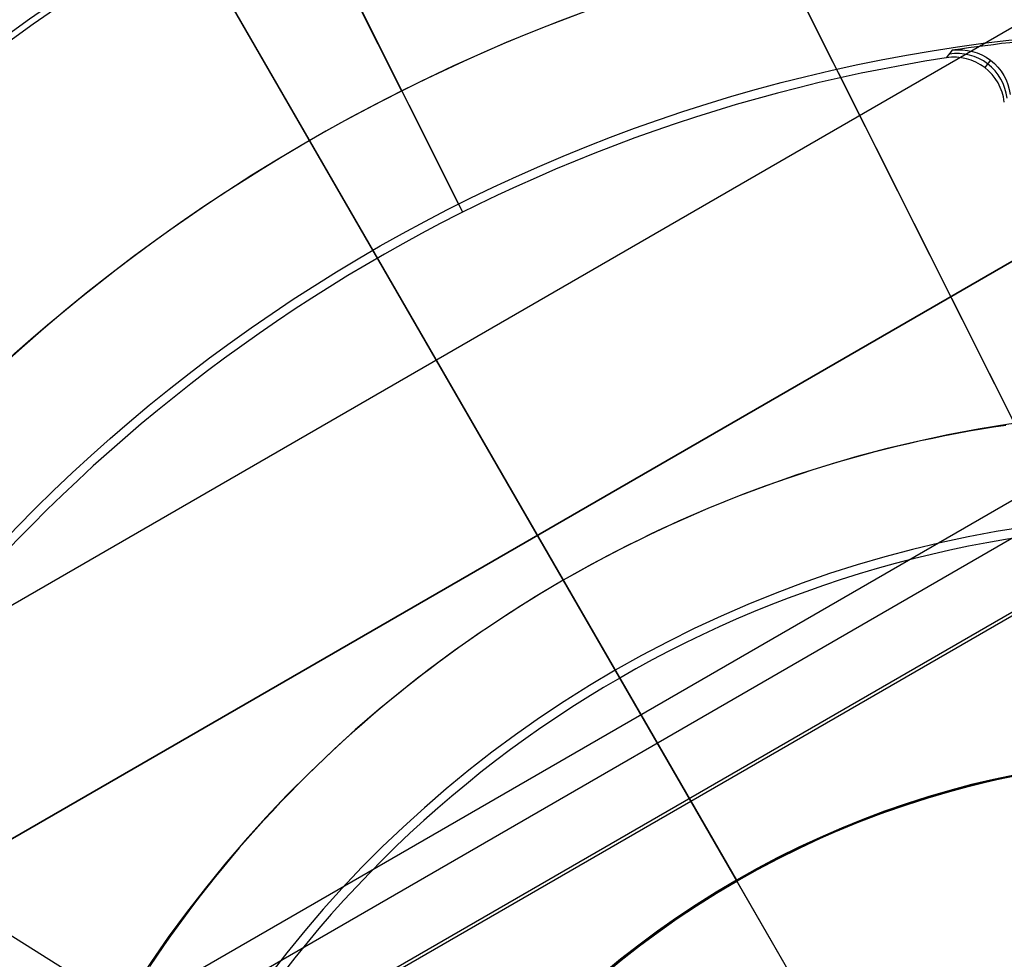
# Model space of a CAD drawing. Extents: x 12963 to 14406, y -2067 to -815.
# Tile 22 of 68: x 13661 to 13680, y -1601 to -1582. Entities that reach past the tile are written whole.
import ezdxf

# ---------------------------------------------------------------- set-up
doc = ezdxf.new("R2010")
doc.units = 0
doc.layers.get('0').update_dxf_attribs({"linetype": 'CONTINUOUS'})
doc.layers.add('COLOR', color=7, linetype='CONTINUOUS')
doc.layers.add('LUZ', color=7, linetype='CONTINUOUS')

msp = doc.modelspace()

# ---------------------------------------------------------------- linework, layer by layer
for p, q in [((13705.95651096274, -1576.880930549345, 105.1250029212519), (13640.22927284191, -1614.828569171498, 105.1250029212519)), ((13662.13835221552, -1576.880930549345, 105.1250029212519), (13674.98805365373, -1599.137266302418, 105.1250029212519)), ((13649.11095906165, -1600.358134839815, 258.0844421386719), (13688.98390411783, -1577.337479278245, 258.0844421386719)), ((13649.11095906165, -1600.358134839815, 261.0844421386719), (13688.98390411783, -1577.337479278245, 261.0844421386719)), ((13649.11095906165, -1600.358134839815, 259.5844421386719), (13688.98390411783, -1577.337479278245, 259.5844421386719)), ((13703.39267529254, -1579.109755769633, 51.12500292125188), (13643.44140993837, -1613.722634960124, 51.12500292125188)), ((13663.73322785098, -1579.643336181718, 51.12500292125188), (13674.97846590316, -1599.120659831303, 51.12500292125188)), ((13704.04743158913, -1580.187553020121, 199.6250029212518), (13644.04743158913, -1614.828569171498, 199.6250029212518)), ((13664.04743158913, -1580.187553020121, 199.6250029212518), (13677.42445706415, -1603.357240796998, 199.6250029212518)), ((13703.98465060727, -1580.296292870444, 200.6250029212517), (13644.17299355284, -1614.828569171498, 200.6250029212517)), ((13664.11021257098, -1580.296292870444, 200.6250029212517), (13684.04743158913, -1614.828569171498, 200.6250029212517)), ((13651.56186000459, -1603.561908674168, 258.0844421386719), (13690.53300317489, -1581.061908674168, 258.0844421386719)), ((13690.53300317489, -1581.061908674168, 261.0844421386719), (13651.56186000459, -1603.561908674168, 261.0844421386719)), ((13690.53300317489, -1581.061908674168, 259.5844421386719), (13651.56186000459, -1603.561908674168, 259.5844421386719)), ((13669.04743158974, -1588.847807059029, 258.0844421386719), (13671.04743158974, -1592.311908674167, 258.0844421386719)), ((13669.04743158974, -1588.84780705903, 261.0844421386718), (13669.04743158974, -1588.84780705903, 258.0844421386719)), ((13671.04743158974, -1592.311908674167, 261.0844421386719), (13669.04743158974, -1588.847807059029, 261.0844421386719)), ((13671.04743158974, -1592.311908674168, 261.0844421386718), (13671.04743158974, -1592.311908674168, 258.0844421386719)), ((13671.55902476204, -1593.198014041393, 108.2592404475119), (13671.55902476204, -1593.198014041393, 142.1804616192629)), ((13671.55902476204, -1593.198014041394, 108.2592404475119), (13674.98805365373, -1599.137266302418, 108.2592404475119)), ((13672.6744651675, -1595.130013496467, 144.2250029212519), (13677.42445706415, -1603.357240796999, 144.2250029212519)), ((13674.97846590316, -1599.120659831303, 43.50000292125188), (13674.97846590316, -1599.120659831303, 51.12500292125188)), ((13674.98805365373, -1599.137266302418, 105.1250029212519), (13674.98805365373, -1599.137266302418, 108.2592404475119))]:
    msp.add_line(p, q)
msp.add_lwpolyline([(13680.29968253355, -1590.140685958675), (13680.05779413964, -1590.177370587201), (13679.81628300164, -1590.216499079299), (13679.57517157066, -1590.258076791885), (13679.33448229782, -1590.30210908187), (13679.09423763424, -1590.348601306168), (13678.85446003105, -1590.397558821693), (13678.61517185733, -1590.44898397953), (13678.37639515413, -1590.502867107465), (13678.13815188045, -1590.559195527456), (13677.90046399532, -1590.61795656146), (13677.66335345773, -1590.679137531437), (13677.42684222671, -1590.742725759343), (13677.19095226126, -1590.808708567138), (13676.95570552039, -1590.87707327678), (13676.72112396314, -1590.947807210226), (13676.48722954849, -1591.020897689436), (13676.25404423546, -1591.096332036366), (13676.02158998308, -1591.174097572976), (13675.78988875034, -1591.254181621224), (13675.55896249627, -1591.336571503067), (13675.32883317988, -1591.421254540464), (13675.09952276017, -1591.508218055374), (13674.87105319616, -1591.597449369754), (13674.64344644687, -1591.688935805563), (13674.4167244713, -1591.782664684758), (13674.19090922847, -1591.878623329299), (13673.96602267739, -1591.976799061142), (13673.74208677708, -1592.077179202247), (13673.51912348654, -1592.179751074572), (13673.29715476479, -1592.284502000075), (13673.07620257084, -1592.391419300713), (13672.8562888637, -1592.500490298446), (13672.63743560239, -1592.611702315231), (13672.41966474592, -1592.725042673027), (13672.20299825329, -1592.840498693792), (13671.98745808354, -1592.958057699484), (13671.77306619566, -1593.077707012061), (13671.55984454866, -1593.199433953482), (13671.34781510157, -1593.323225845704), (13671.1369998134, -1593.449070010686), (13670.92742064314, -1593.576953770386), (13670.71909954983, -1593.706864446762), (13670.51205849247, -1593.838789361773), (13670.30631943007, -1593.972715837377), (13670.10190432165, -1594.108631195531), (13669.89883512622, -1594.246522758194), (13669.69713380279, -1594.386377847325), (13669.49682231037, -1594.528183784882), (13669.29792260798, -1594.671927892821), (13669.10045665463, -1594.817597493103), (13668.90444640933, -1594.965179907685), (13668.7099138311, -1595.114662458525), (13668.51688087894, -1595.266032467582), (13668.32536951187, -1595.419277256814), (13668.1354016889, -1595.574384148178), (13667.94699936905, -1595.731340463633), (13667.76018451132, -1595.890133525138), (13667.57497907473, -1596.05075065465), (13667.3914050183, -1596.213179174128), (13667.20948430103, -1596.37740640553), (13667.02923888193, -1596.543419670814), (13666.85069072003, -1596.711206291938), (13666.67386177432, -1596.880753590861), (13666.49877400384, -1597.052048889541), (13666.32544936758, -1597.225079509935), (13666.15390982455, -1597.399832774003), (13665.98417733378, -1597.576296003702), (13665.81627385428, -1597.75445652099), (13665.65022134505, -1597.934301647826), (13665.48604176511, -1598.115818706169), (13665.32375451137, -1598.298993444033), (13665.16336873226, -1598.483805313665), (13665.00489101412, -1598.670232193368), (13664.8483279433, -1598.858251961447), (13664.69368610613, -1599.047842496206), (13664.54097208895, -1599.238981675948), (13664.39019247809, -1599.431647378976), (13664.24135385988, -1599.625817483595), (13664.09446282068, -1599.821469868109), (13663.9495259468, -1600.018582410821), (13663.8065498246, -1600.217132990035), (13663.66554104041, -1600.417099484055), (13663.52650618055, -1600.618459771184), (13663.38945183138, -1600.821191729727)])
at = {"extrusion": (0, 0, -1)}
for centre, radius, start, end in [((-13684.04743158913, -1614.828569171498, -259.6250029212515), 65.00000000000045, 329.9999999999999, 149.9999999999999), ((-13684.04743158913, -1614.828569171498, -89.37470231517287), 70.9424557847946, 330.0000000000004, 150.0000000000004), ((-13684.04743158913, -1614.828569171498, -46.50000292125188), 70.9424557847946, 330.0000000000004, 150.0000000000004), ((-13684.04743158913, -1614.828569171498, -259.6250029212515), 64, 330.0000000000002, 150.0000000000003), ((-13684.04743158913, -1614.828569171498, -88.12500292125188), 52.09123273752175, 330.0000000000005, 150.0000000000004), ((-13684.04743158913, -1614.828569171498, -62.12500292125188), 47.03455676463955, 330.0000000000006, 150.0000000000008), ((-13684.04743158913, -1614.828569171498, -199.6250029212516), 39.9999999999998, 330.0000000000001, 150.0000000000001), ((-13684.04743158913, -1614.828569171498, -89.37470231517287), 70.94245578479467, 150.0000000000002, 330.0000000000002), ((-13684.04743158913, -1614.828569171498, -46.50000292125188), 70.94245578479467, 150.0000000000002, 330.0000000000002), ((-13684.04743158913, -1614.828569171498, -259.6250029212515), 65.00000000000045, 149.9999999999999, 329.9999999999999), ((-13684.04743158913, -1614.828569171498, -259.6250029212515), 64, 150.0000000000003, 330.0000000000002), ((-13684.04743158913, -1614.828569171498, -88.12500292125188), 52.09123273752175, 150.0000000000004, 330.0000000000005), ((-13684.04743158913, -1614.828569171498, -62.12500292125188), 47.03455676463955, 149.9999999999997, 329.9999999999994), ((-13684.04743158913, -1614.828569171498, -108.2592404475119), 18.11875587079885, 329.9999999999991, 149.9999999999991), ((-13684.04743158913, -1614.828569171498, -199.6250029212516), 40, 150.0000000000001, 330.0000000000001), ((-13684.04743158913, -1614.828569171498, -51.12500292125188), 18.13793137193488, 329.9999999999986, 149.9999999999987), ((-13684.04743158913, -1614.828569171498, -43.50000292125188), 18.13793137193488, 329.9999999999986, 149.9999999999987), ((-13684.04743158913, -1614.828569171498, -199.6250029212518), 13.24594904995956, 329.9999999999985, 149.9999999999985)]:
    msp.add_arc(centre, radius, start, end, dxfattribs=at)
for centre, radius, start, end in [((13684.04743158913, -1614.828569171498, 89.37470231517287), 73.2424557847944, 29.99999999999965, 209.9999999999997), ((13684.04743158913, -1614.828569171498, 68.68735261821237), 73.24245578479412, 91.17126672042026, 191.5820307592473), ((13684.04743158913, -1614.828569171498, 46.50000292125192), 71.74245578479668, 52.49999999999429, 187.5000000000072), ((13684.04743163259, -1614.828569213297, 88.63012703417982), 71.44457953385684, 30.00000004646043, 209.9999999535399), ((13684.04743158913, -1614.828569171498, 89.05580518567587), 71.21139006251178, 29.99999999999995, 210.0000000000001), ((13684.04743158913, -1614.828569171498, 67.93735261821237), 70.94245578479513, 93.83645893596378, 193.7167436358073), ((13684.04743158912, -1614.828569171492, 88.1250029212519), 70.93945536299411, 74.99999999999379, 165.0000000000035), ((13684.04743158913, -1614.828569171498, 245.6831232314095), 65.00000000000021, 29.99999999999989, 209.9999999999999), ((13684.04743158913, -1614.828569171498, 245.6831232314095), 64.00000000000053, 29.99999999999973, 209.9999999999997), ((13684.04743158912, -1614.828569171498, 211.3914713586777), 58.0132689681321, 29.99999999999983, 210), ((13684.04743158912, -1614.828569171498, 212.0545527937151), 57.26209357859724, 30.00000000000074, 209.9999999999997), ((13684.04743158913, -1614.828569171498, 67.12500292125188), 53.58193971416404, 29.99999999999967, 209.9999999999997), ((13684.04743158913, -1614.828569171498, 65.62055118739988), 53.58193971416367, 29.99999999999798, 209.999999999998), ((13684.04743158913, -1614.828569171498, 67.12500292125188), 52.0912327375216, 29.99999999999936, 209.9999999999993), ((13684.04743158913, -1614.828569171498, 77.62500292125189), 52.09123273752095, 29.99999999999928, 209.9999999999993), ((13684.04743158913, -1614.828569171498, 62.12500292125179), 51.59084318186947, 88.45819037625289, 151.5418096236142), ((13684.04743158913, -1614.828569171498, 105.1250029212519), 43.81815874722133, 30.00000000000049, 210.0000000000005), ((13684.04743158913, -1614.828569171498, 52.53957701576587), 42.50584972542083, 30.00000000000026, 210.0000000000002), ((13684.04743158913, -1614.828569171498, 51.125002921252), 40.62840747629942, 98.0938641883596, 141.9061358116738), ((13684.04743158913, -1614.828569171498, 200.6250029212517), 39.87443803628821, 30.00000000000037, 210.0000000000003), ((13684.04743158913, -1614.828569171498, 89.37470231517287), 73.24245578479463, 209.9999999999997, 29.99999999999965), ((13684.04743157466, -1614.828569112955, 88.63012703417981), 71.44457953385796, 210.0000000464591, 29.99999995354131), ((13684.04743158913, -1614.828569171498, 89.05580518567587), 71.21139006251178, 210.0000000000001, 29.99999999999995), ((13684.04743158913, -1614.828569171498, 245.6831232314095), 64.99999999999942, 209.9999999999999, 29.99999999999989), ((13684.04743158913, -1614.828569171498, 245.6831232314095), 63.99999999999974, 210.0000000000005, 30.00000000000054), ((13684.04743158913, -1614.828569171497, 211.3914713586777), 58.01326896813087, 210.0000000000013, 29.99999999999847), ((13684.04743158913, -1614.8285691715, 212.0545527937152), 57.26209357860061, 209.9999999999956, 30.00000000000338), ((13684.04743158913, -1614.828569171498, 67.12500292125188), 53.58193971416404, 209.9999999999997, 29.99999999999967), ((13684.04743158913, -1614.828569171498, 65.62055118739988), 53.5819397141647, 210.0000000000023, 30.00000000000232), ((13684.04743158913, -1614.828569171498, 67.12500292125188), 52.0912327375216, 209.9999999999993, 29.99999999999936), ((13684.04743158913, -1614.828569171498, 77.62500292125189), 52.09123273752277, 210.0000000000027, 30.00000000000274), ((13684.04743158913, -1614.828569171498, 108.2592404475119), 24.97681365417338, 29.99999999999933, 209.9999999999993), ((13684.04743158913, -1614.828569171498, 125.2198510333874), 24.97681365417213, 29.99999999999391, 209.9999999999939), ((13684.04743158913, -1614.828569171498, 144.2327851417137), 22.92449013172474, 29.99999999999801, 209.999999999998), ((13684.04743158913, -1614.828569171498, 144.2250029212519), 22.74593284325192, 29.99999999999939, 209.9999999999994), ((13684.04743158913, -1614.828569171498, 105.1250029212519), 43.81815874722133, 210.0000000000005, 30.00000000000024), ((13684.04743158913, -1614.828569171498, 52.53957701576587), 42.50584972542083, 210.0000000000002, 29.99999999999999), ((13684.04743158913, -1614.828569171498, 200.6250029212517), 39.87443803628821, 210.0000000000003, 30.00000000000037), ((13684.04743158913, -1614.828569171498, 47.31250292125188), 18.1379313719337, 29.99999999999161, 209.9999999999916), ((13684.04743158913, -1614.828569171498, 105.1250029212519), 18.1187558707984, 30.00000000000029, 210.0000000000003), ((13684.04743158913, -1614.828569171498, 106.6921216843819), 18.11875587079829, 29.99999999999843, 209.9999999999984)]:
    msp.add_arc(centre, radius, start, end)
at = {"extrusion": (0.8660254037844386, 0.5000000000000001, 0)}
msp.add_arc((-8217.581789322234, 142.1804616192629, 11043.31841776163), 2.05232352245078, 0, 94.99118667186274, dxfattribs=at)
at = {"layer": 'COLOR'}
for p, q in [((13651.34004020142, -1549.565839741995, 30.30000054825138), (13668.36581711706, -1583.538243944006, 30.300000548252)), ((13669.57536312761, -1585.9315035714, 28.2000005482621), (13657.39677105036, -1561.630935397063, 28.2000005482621)), ((13679.23940135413, -1582.736324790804, 35.60000054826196), (13679.12230590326, -1582.884811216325, 28.20000054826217)), ((13679.99546006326, -1582.931049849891, 35.60000054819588), (13679.88088606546, -1583.077600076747, 28.20000054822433)), ((13668.3739116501, -1583.53418593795, 30.300000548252), (13668.3739116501, -1583.53418593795, 38.60000054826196)), ((13669.49402803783, -1585.769211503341, 38.60000054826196), (13668.3739116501, -1583.534185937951, 38.60000054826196)), ((13669.57536312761, -1585.931503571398, 28.20000054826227), (13669.49402803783, -1585.769211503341, 38.6000005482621))]:
    msp.add_line(p, q, dxfattribs=at)
at = {"layer": 'COLOR', "extrusion": (0, 0, -1)}
for centre, radius, start, end in [((-13684.04743872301, -1614.828586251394, 10.54089386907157), 152.392098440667, 333.3815781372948, 153.3815781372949), ((-13684.04743872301, -1614.828586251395, -32.97295255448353), 75.00000000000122, 63.38157813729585, 243.3815781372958), ((-13684.04743872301, -1614.828586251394, -18.68835025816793), 83.81579491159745, 333.3815781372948, 153.3815781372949), ((-13684.047438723, -1614.828586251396, -43.50000292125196), 73.00000000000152, 63.38157813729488, 243.3815781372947), ((-13684.047438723, -1614.828586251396, -43.50000292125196), 73.00000000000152, 63.38157813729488, 243.3815781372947), ((-13684.04743872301, -1614.828586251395, -33.3991820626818), 73.00000000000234, 63.3815781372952, 243.3815781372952), ((-13684.04743872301, -1614.828586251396, -43.50000292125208), 75.00000000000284, 63.38157813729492, 243.3815781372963), ((-13684.04743872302, -1614.828586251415, -26.2000005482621), 61.09154780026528, 333.3815781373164, 153.3815781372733), ((-13684.04743872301, -1614.828586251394, 10.54089386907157), 152.3920984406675, 153.3815781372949, 333.3815781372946), ((-13684.05554107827, -1614.824543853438, -28.2000005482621), 59.50000000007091, 333.3815781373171, 153.3815781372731), ((-13684.05554107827, -1614.824543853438, -26.2000005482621), 59.50000000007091, 333.3815781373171, 153.3815781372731), ((-13684.04743872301, -1614.828586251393, -43.50000292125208), 75.00000000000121, 243.3815781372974, 63.38157813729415), ((-13684.04743872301, -1614.828586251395, -32.97295255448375), 74.9999999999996, 243.3815781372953, 63.38157813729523), ((-13684.047438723, -1614.828586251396, -43.50000292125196), 73.0000000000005, 243.3815781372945, 63.38157813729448), ((-13684.047438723, -1614.828586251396, -43.50000292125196), 73.0000000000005, 243.3815781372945, 63.38157813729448), ((-13684.04743872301, -1614.828586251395, -33.39918206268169), 72.99999999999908, 243.3815781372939, 63.38157813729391), ((-13684.05554107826, -1614.824543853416, -27.2000005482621), 59.5000000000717, 333.381578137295, 153.381578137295), ((-13684.05554107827, -1614.824543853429, -38.60000054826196), 35.0000000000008, 333.3815781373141, 153.3815781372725), ((-13684.04743872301, -1614.828586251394, -18.68835025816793), 83.81579491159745, 153.3815781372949, 333.3815781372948), ((-13684.05554107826, -1614.824543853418, -38.60000054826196), 32.50000000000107, 336.0269384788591, 90.73621779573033), ((-13679.3878651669, -1583.72502112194, -35.60000054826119), 0.9997809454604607, 81.46020259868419, 173.3855337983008), ((-13684.047438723, -1614.828586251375, -26.2000005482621), 61.09154780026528, 153.3815781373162, 333.3815781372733), ((-13684.05554107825, -1614.824543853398, -28.2000005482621), 59.50000000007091, 153.3815781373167, 333.381578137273), ((-13684.05554107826, -1614.824543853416, -27.2000005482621), 59.50000000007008, 153.3815781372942, 333.3815781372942)]:
    msp.add_arc(centre, radius, start, end, dxfattribs=at)
at = {"layer": 'COLOR'}
for centre, radius, start, end in [((13684.04743872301, -1614.828586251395, -35.79999945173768), 153, 26.61842186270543, 206.618421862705), ((13684.04743872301, -1614.828586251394, -11.46081713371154), 152.9999999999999, 26.61842186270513, 206.6184218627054), ((13684.04743872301, -1614.828586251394, -23.63040829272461), 153.0000000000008, 26.61842186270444, 206.6184218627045), ((13684.047438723, -1614.828586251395, -10.90949982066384), 152.8342956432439, 26.61842186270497, 206.6184218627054), ((13684.04743872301, -1614.828586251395, -35.79999945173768), 150, 26.61842186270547, 206.618421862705), ((13684.04743872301, -1614.828586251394, -11.46081713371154), 153, 206.6184218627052, 26.6184218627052), ((13684.04743872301, -1614.828586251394, -35.79999945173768), 153, 206.6184218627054, 26.61842186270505), ((13684.04743872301, -1614.828586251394, -23.63040829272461), 153.0000000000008, 206.618421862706, 26.61842186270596), ((13684.047438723, -1614.828586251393, -10.90949982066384), 152.8342956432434, 206.6184218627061, 26.61842186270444), ((13684.04743872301, -1614.828586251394, -35.79999945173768), 150, 206.6184218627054, 26.61842186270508), ((13684.05554107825, -1614.824543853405, 30.300000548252), 34.99999999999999, 26.61842186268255, 206.6184218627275), ((13684.05554107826, -1614.824543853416, 34.45000054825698), 35.0000000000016, 26.61842186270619, 206.6184218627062), ((13684.05554107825, -1614.824543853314, 35.60000054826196), 32.44763480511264, 89.26805442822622, 98.53584174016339), ((13684.05554107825, -1614.824543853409, 28.20000054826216), 32.31846732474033, 98.78020844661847, 194.4566352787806), ((13679.2749858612, -1583.872864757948, 28.20000054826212), 0.9997804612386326, 6.614420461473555, 98.78420984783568), ((13684.05554107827, -1614.824543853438, 26.2000005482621), 59.50000000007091, 206.6184218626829, 26.61842186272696), ((13684.05554107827, -1614.824543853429, 30.300000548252), 35.0000000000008, 206.6184218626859, 26.6184218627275), ((13684.05554107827, -1614.824543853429, 38.60000054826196), 35.0000000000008, 206.6184218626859, 26.6184218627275), ((13684.05554107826, -1614.824543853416, 34.45000054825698), 34.99999999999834, 206.6184218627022, 26.6184218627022)]:
    msp.add_arc(centre, radius, start, end, dxfattribs=at)
at = {"layer": 'COLOR', "extrusion": (0.01524923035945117, 0.01997262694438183, 0.9996842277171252)}
msp.add_arc((-11833.69919888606, -7039.423212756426, 208.8779247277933), 1.000000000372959, 223.985342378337, 316.0105672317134, dxfattribs=at)
at = {"layer": 'LUZ'}
for p, q in [((13623.36082113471, -1476.287267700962, -31.04999945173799), (13758.83361286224, -1746.295656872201, -31.04999945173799)), ((13623.36082113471, -1476.287267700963, -32.54999945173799), (13758.83361286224, -1746.295656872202, -32.54999945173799)), ((13557.00626205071, -1535.452396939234, -34.049999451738), (13811.0886153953, -1694.204775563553, -34.04999945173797)), ((13557.00626205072, -1535.452396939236, -32.54999945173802), (13811.0886153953, -1694.204775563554, -32.54999945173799))]:
    msp.add_line(p, q, dxfattribs=at)

doc.saveas('drawing.dxf')
